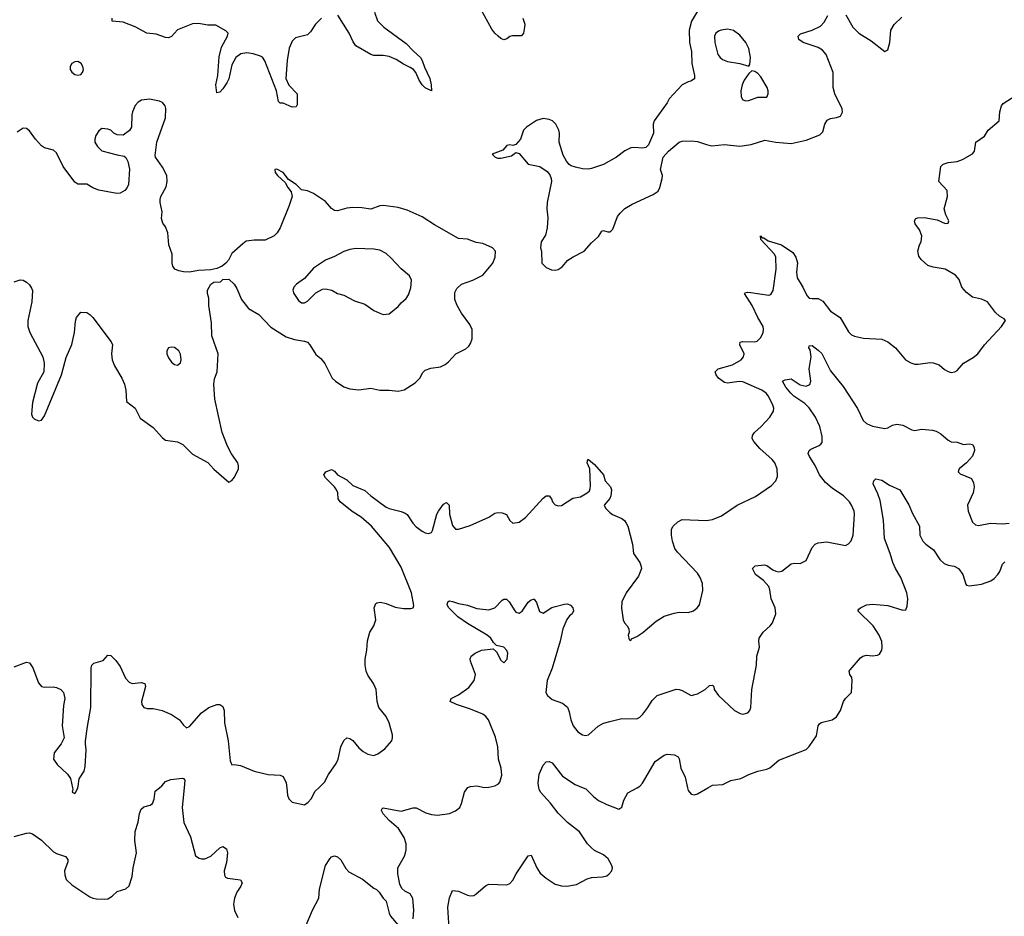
# Model space of a CAD drawing. Header units: inches. Extents: x 2134017 to 2292458, y 756222 to 916513.
# Tile 199 of 256: x 2182286 to 2188801, y 859150 to 865080. Entities that reach past the tile are written whole.
import ezdxf

# ---------------------------------------------------------------- set-up
doc = ezdxf.new("R2010")
doc.units = ezdxf.units.IN
doc.header["$MEASUREMENT"] = 0
doc.layers.add('C1885', color=7, linetype='Continuous')
doc.layers.add('C1886', color=7, linetype='Continuous')

msp = doc.modelspace()

# ---------------------------------------------------------------- linework, layer by layer
at = {"layer": 'C1885', "color": 5}
for points, elevation in [([(2182250, 859677), (2182330, 859699.7), (2182350, 859700.7), (2182370, 859695.5), (2182430, 859653.8), (2182510, 859576.3), (2182530, 859564.1), (2182590, 859545.7), (2182604.9, 859524.9), (2182604.7, 859510), (2182583.5, 859450), (2182584.1, 859424.1), (2182594.2, 859394.2), (2182630, 859357.6), (2182750, 859277.6), (2182770, 859268.8), (2182794.5, 859265.5), (2182850, 859262), (2182870, 859264.9), (2182897.2, 859282.8), (2182930, 859314.8), (2182989.4, 859330.6), (2183009.5, 859350.5), (2183030, 859412), (2183036.2, 859470), (2183058.7, 859570), (2183047.3, 859650), (2183049.5, 859710), (2183070, 859772), (2183079.5, 859830), (2183090, 859858), (2183106.8, 859873.2), (2183150, 859884.7), (2183164, 859896), (2183175.9, 859924.1), (2183182.9, 859977.1), (2183210.1, 860000)], 260), ([(2182635.8, 860000), (2182638, 859990), (2182634, 859970), (2182650, 859962), (2182658, 859970), (2182670, 860000)], 280), ([(2183374.2, 860000), (2183360.7, 859870), (2183372.6, 859770), (2183415.8, 859675.8), (2183448.5, 859550), (2183473.3, 859533.3), (2183490, 859528.8), (2183510, 859530.3), (2183551.7, 859548.3), (2183610, 859602.4), (2183630, 859610.5), (2183655.4, 859595.4), (2183662, 859570), (2183654.4, 859505.6), (2183639.5, 859450), (2183641.7, 859421.7), (2183648.5, 859408.5), (2183661.4, 859401.4), (2183746, 859390), (2183758.4, 859370), (2183750.3, 859350), (2183722.6, 859310), (2183706.7, 859270), (2183701.1, 859230), (2183707.7, 859187.7), (2183730, 859141)], 260), ([(2184053.3, 860000), (2184058.4, 859950), (2184066.9, 859926.9), (2184090, 859904.9), (2184170, 859887.7), (2184195.8, 859904.2), (2184213.9, 859926.1), (2184242.2, 859977.8), (2184265.7, 860000)], 280), ([(2184890, 859132), (2184894.3, 859190), (2184886.8, 859266.8), (2184870, 859299), (2184835.1, 859315.1), (2184814.2, 859334.2), (2184801.6, 859361.6), (2184789.1, 859430.9), (2184789, 859470), (2184831.9, 859548.1), (2184839.3, 859570), (2184843.7, 859590), (2184842.4, 859630), (2184829.7, 859670), (2184792.6, 859730), (2184730, 859784.4), (2184690, 859828.2), (2184680.5, 859850), (2184682, 859858), (2184691.9, 859868.1), (2184810, 859846), (2184890, 859866.7), (2184910, 859866.4), (2184974.4, 859834.4), (2185010, 859822.6), (2185050, 859818.7), (2185130, 859830.4), (2185170, 859846.7), (2185198.4, 859870), (2185210, 859896), (2185229, 859971), (2185249.2, 860000)], 260), ([(2185128.2, 859070), (2185119.7, 859210), (2185130, 859272), (2185150, 859321), (2185190, 859315.5), (2185248.7, 859288.7), (2185270, 859284.4), (2185290, 859288.2), (2185303.3, 859296.7), (2185368.5, 859351.5), (2185390, 859361.6), (2185510, 859357.3), (2185530, 859367.7), (2185550, 859388), (2185571.2, 859430), (2185650, 859550.7), (2185670, 859554.8), (2185708.4, 859470), (2185730, 859435.5), (2185770, 859401.6), (2185830, 859363), (2185870, 859350.5), (2185906, 859350), (2185970, 859359.1), (2186041.6, 859398.4), (2186070, 859406.5), (2186142, 859410), (2186170, 859418.4), (2186186.6, 859430), (2186203.7, 859450), (2186209.5, 859470), (2186203, 859490), (2186179.1, 859530), (2186150, 859557.2), (2186090, 859585.6), (2186070, 859602), (2186044.1, 859630), (2185990, 859707.4), (2185911, 859770), (2185850, 859831.1), (2185799.1, 859899.1), (2185731.8, 859970), (2185722.9, 859990), (2185721.2, 860000)], 240), ([(2186013.7, 860000), (2186032.7, 859992.7), (2186082.2, 859942.2), (2186116.7, 859916.7), (2186170, 859888.4), (2186250, 859858.8), (2186270, 859871.3), (2186282.5, 859917.5), (2186310, 859965.5), (2186371.6, 860000)], 240), ([(2186705.8, 860000), (2186710, 859981), (2186730, 859957.3), (2186750, 859953), (2186770, 859959.1), (2186839.4, 860000)], 240), ([(2184181.2, 859090), (2184223.5, 859190), (2184264.4, 859270), (2184269.8, 859330.2), (2184310, 859486), (2184338, 859530), (2184350, 859542), (2184370, 859550.6), (2184390, 859542), (2184410, 859523), (2184444.9, 859464.9), (2184464.5, 859444.5), (2184554.8, 859394.8), (2184630, 859334.8), (2184647.3, 859327.3), (2184664.7, 859310), (2184691, 859270), (2184710.7, 859250), (2184730.5, 859170), (2184740.5, 859150), (2184790, 859090.7)], 260)]:
    msp.add_lwpolyline(points, dxfattribs=dict(at, elevation=elevation))
at = {"layer": 'C1886', "color": 5}
for points, elevation in [([(2185615.8, 865090), (2185628.3, 865050), (2185627.2, 865030), (2185618.9, 864990), (2185605.7, 864974.3), (2185546.7, 864973.3), (2185530, 864968), (2185510, 864953), (2185490, 864947.3), (2185470, 864955.1), (2185451.3, 864970), (2185429.9, 864989.9), (2185410, 865018), (2185336.3, 865150)], 280), ([(2186790.2, 865170), (2186731.6, 865070), (2186715.8, 865010), (2186719, 864930), (2186730.3, 864870), (2186732.7, 864790), (2186750.4, 864710), (2186750.4, 864689.6), (2186727.3, 864672.7), (2186710, 864669.3), (2186670, 864649.3), (2186583.7, 864556.3), (2186570, 864529.6), (2186483.8, 864410), (2186478.4, 864390), (2186479.3, 864330), (2186447.3, 864252.7), (2186430, 864235.3), (2186410, 864229.2), (2186350, 864235.1), (2186330, 864232.3), (2186290, 864212.3), (2186234.8, 864170), (2186150, 864121.6), (2186070, 864095.6), (2186048.6, 864091.4), (2186010, 864093), (2185964.4, 864104.4), (2185934.2, 864114.2), (2185922.9, 864122.9), (2185904.5, 864144.5), (2185882.9, 864182.9), (2185854.7, 864270), (2185857.4, 864330), (2185852.8, 864350), (2185833.3, 864390), (2185810.9, 864410.9), (2185790, 864420.5), (2185750, 864426), (2185706.1, 864413.9), (2185639.3, 864370), (2185620.4, 864350), (2185599.1, 864290), (2185570, 864254), (2185550, 864248.7), (2185530, 864253.2), (2185510, 864248.7), (2185482, 864218), (2185412, 864190), (2185432, 864170), (2185450, 864164), (2185470, 864164), (2185540.2, 864179.8), (2185570, 864202), (2185590, 864196), (2185650, 864124.9), (2185728.5, 864108.5), (2185775.5, 864075.5), (2185794.9, 864054.9), (2185803, 864030), (2185803.8, 864010), (2185775.8, 863870), (2185774.4, 863830), (2185780.4, 863770), (2185777, 863703), (2185766, 863654), (2185736, 863610), (2185731.3, 863570), (2185738, 863550), (2185741, 863470), (2185744.5, 863464.5), (2185770, 863441), (2185805.2, 863425.2), (2185830, 863422.8), (2185850, 863426.8), (2185874.8, 863445.2), (2185914, 863490), (2185947.7, 863512.3), (2186022, 863550), (2186070, 863604.7), (2186114.8, 863645.2), (2186139, 863681), (2186150, 863686), (2186178, 863678), (2186190, 863677.3), (2186198, 863682), (2186210, 863694.8), (2186242, 863778), (2186258.9, 863801.1), (2186290, 863830.5), (2186339.1, 863860.9), (2186477.2, 863922.8), (2186510, 863946.8), (2186520.9, 863970), (2186536.2, 864030), (2186538.4, 864050), (2186526, 864090), (2186542.7, 864170), (2186579.6, 864210), (2186650, 864270.4), (2186670, 864277.6), (2186730, 864279.6), (2186770, 864275.2), (2186830, 864254), (2186866.8, 864246.8), (2186950, 864253.8), (2187050, 864243.9), (2187126.5, 864253.5), (2187217.5, 864282.5), (2187288.9, 864268.9), (2187390, 864260.5), (2187490, 864282.6), (2187581.3, 864318.7), (2187600.9, 864339.1), (2187614, 864390), (2187630, 864414.9), (2187650, 864426.7), (2187690, 864432.4), (2187717.1, 864442.9), (2187731.2, 864468.8), (2187727.8, 864490), (2187679.1, 864590), (2187668.3, 864631.7), (2187667.8, 864730), (2187623, 864850), (2187597.4, 864877.4), (2187570, 864895.8), (2187469.2, 864930), (2187441.2, 864950), (2187437.2, 864970), (2187452.5, 864987.5), (2187530, 865010.3), (2187583.8, 865036.2), (2187610, 865063), (2187632.5, 865107.5)], 320), ([(2184282.7, 865090), (2184242.6, 865050), (2184210, 865000.5), (2184190, 864980.4), (2184110, 864961.1), (2184090, 864938.7), (2184070, 864891.8), (2184055.1, 864810), (2184046.9, 864690), (2184067.1, 864647.1), (2184122, 864590), (2184122.3, 864517.7), (2184116.2, 864503.8), (2184090, 864501.7), (2184030, 864528.7), (2184008.5, 864528.5), (2183998, 864538), (2183984.3, 864610), (2183908.4, 864808.4), (2183891.6, 864831.6), (2183879.8, 864839.8), (2183830, 864855.1), (2183790, 864859.8), (2183750, 864854.6), (2183715.2, 864830), (2183690, 864782.4), (2183670.1, 864689.9), (2183656.8, 864663.2), (2183630, 864622.6), (2183610, 864601.3), (2183590, 864595.3), (2183583.7, 864650), (2183598.1, 864710), (2183606.4, 864833.6), (2183620.9, 864899.1), (2183662, 864970), (2183664.5, 864990), (2183650, 865006.6), (2183583.2, 865043.2), (2183530, 865043.4), (2183470, 865054.4), (2183430, 865051.9), (2183330, 865012.6), (2183290, 864969), (2183270, 864960.6), (2183250, 864963.2), (2183190, 864983.9), (2183127.3, 864990), (2183050, 865032.8), (2182970, 865062.9), (2182898, 865070), (2182897.2, 865090)], 280), ([(2184633.6, 865130), (2184652.7, 865072.7), (2184695, 865030), (2184842.9, 864922.9), (2184890.8, 864870.8), (2184937.7, 864830), (2184950.1, 864810.1), (2184965.2, 864765.2), (2184999.7, 864690), (2185009.1, 864650), (2185010, 864609.6), (2184970, 864629.8), (2184950, 864648.9), (2184930, 864679.2), (2184906.9, 864730), (2184890.7, 864750.7), (2184870, 864764.9), (2184825.2, 864785.2), (2184776.3, 864816.3), (2184730, 864835.8), (2184690, 864843.4), (2184630, 864842.4), (2184610, 864849.8), (2184510, 864907.4), (2184492.6, 864932.6), (2184466.3, 864990), (2184391.2, 865110)], 280), ([(2187752.9, 865112.9), (2187799.5, 865030), (2187839.3, 864990), (2187920.4, 864940.4), (2188010, 864870.7), (2188030, 864881), (2188044, 864930), (2188051.3, 865010), (2188072.2, 865047.8), (2188122.3, 865097.7)], 320), ([(2182250, 863347.3), (2182290, 863359.1), (2182310, 863356.3), (2182330, 863344.9), (2182350, 863327.3), (2182365.1, 863305.1), (2182370.3, 863289.7), (2182367.1, 863212.9), (2182339.3, 863090), (2182339.3, 863050), (2182353.4, 863010), (2182438.4, 862850), (2182448.3, 862808.3), (2182445.5, 862750), (2182404.7, 862675.3), (2182370, 862548), (2182363.8, 862470), (2182370, 862451.3), (2182380.9, 862440.9), (2182410, 862427.3), (2182429.4, 862430.6), (2182450, 862461), (2182562, 862730), (2182593.4, 862846.6), (2182630, 862930.8), (2182649.7, 863010), (2182654.5, 863085.5), (2182661.2, 863110), (2182690, 863144.7), (2182730, 863142.8), (2182750, 863130.8), (2182770, 863110.8), (2182890.4, 862950), (2182899.3, 862930), (2182893.7, 862870), (2182897.4, 862830), (2182913.1, 862790), (2182961.7, 862710), (2182980.3, 862670), (2182988.8, 862630), (2182993.7, 862553.7), (2183050.3, 862510.3), (2183083.4, 862443.4), (2183170, 862382.8), (2183230, 862314.8), (2183250, 862298.8), (2183330, 862288.5), (2183364.9, 862270), (2183430, 862207.3), (2183530.3, 862150.3), (2183570, 862107.3), (2183670, 862021), (2183690, 862031.3), (2183706.6, 862053.4), (2183733.2, 862110), (2183733.2, 862130), (2183729.2, 862150), (2183688.5, 862208.5), (2183660.1, 862260.1), (2183624.7, 862350), (2183578, 862570), (2183569.8, 862670.2), (2183575.6, 862704.4), (2183593.3, 862750), (2183598.3, 862870), (2183558, 862990), (2183555.4, 863075.4), (2183537.6, 863190), (2183538.6, 863238.6), (2183529, 863270), (2183529, 863290), (2183550, 863331.3), (2183570, 863344.7), (2183614, 863346), (2183630, 863362), (2183670, 863364.7), (2183704.7, 863330), (2183722, 863302), (2183753.4, 863230), (2183800.5, 863170), (2183869.1, 863129.1), (2183947.1, 863047.1), (2184050, 862982.4), (2184104.6, 862964.6), (2184170, 862954.6), (2184190, 862946.4), (2184206.4, 862930), (2184244.9, 862864.9), (2184279.1, 862839.1), (2184305.2, 862805.2), (2184354, 862710), (2184374.8, 862690), (2184431.8, 862651.8), (2184470, 862638.4), (2184530, 862632.2), (2184610, 862643.1), (2184670, 862630.3), (2184730, 862630.3), (2184790, 862623.2), (2184830, 862632.4), (2184902.3, 862677.7), (2184934.7, 862710), (2184954.3, 862745.7), (2184970, 862762), (2185005.6, 862774.4), (2185070, 862784.4), (2185100.6, 862799.4), (2185123.8, 862816.2), (2185171.6, 862870), (2185237.3, 862902.7), (2185259, 862921), (2185270, 862939.1), (2185279.3, 862970), (2185279.8, 863030), (2185264.1, 863064.1), (2185210, 863139.7), (2185180.3, 863190), (2185166, 863230), (2185164.5, 863275.5), (2185178, 863302), (2185210, 863330.4), (2185283.8, 863356.2), (2185349.7, 863390.3), (2185416.2, 863470), (2185432.3, 863510), (2185434, 863550), (2185415.3, 863570), (2185350, 863598.7), (2185306.5, 863606.5), (2185250, 863627.6), (2185190, 863633), (2185030, 863722.9), (2184950, 863776.2), (2184850, 863820.9), (2184790, 863837), (2184690, 863851.8), (2184670, 863849.6), (2184610, 863827), (2184550, 863836.2), (2184490, 863838.4), (2184450, 863834), (2184390, 863816.2), (2184370, 863818.4), (2184350, 863832), (2184310, 863877), (2184229.4, 863930), (2184190, 863948.2), (2184150, 863955.1), (2184115.1, 863990), (2184064.1, 864024.1), (2184030, 864069), (2183988, 864092), (2183974, 864090), (2183976, 864070), (2183991, 864050), (2184042.5, 864002.5), (2184060.5, 863970), (2184082.5, 863942.5), (2184088, 863910), (2184069.2, 863850.8), (2184010, 863704), (2183990, 863669.3), (2183970, 863649.4), (2183910, 863620.7), (2183838.5, 863621.5), (2183785.5, 863614.5), (2183761.6, 863598.4), (2183690, 863534), (2183666.8, 863490), (2183650.8, 863470), (2183624.7, 863450), (2183590, 863435.1), (2183550, 863425.1), (2183470, 863421.6), (2183410, 863411.1), (2183370, 863411.3), (2183338, 863418), (2183313.2, 863430), (2183299.3, 863450), (2183295.1, 863470), (2183296, 863530), (2183272.3, 863590), (2183266, 863670), (2183250, 863709.3), (2183233.3, 863733.3), (2183224.6, 863764.6), (2183228.5, 863810), (2183215.1, 863870), (2183215.8, 863890), (2183220.9, 863910), (2183254.9, 863974.9), (2183261.1, 864010), (2183260.5, 864050), (2183230, 864104.2), (2183183.7, 864170), (2183182.5, 864182.5), (2183194, 864270), (2183250.9, 864430), (2183252.9, 864492.9), (2183248.2, 864510), (2183231.5, 864531.5), (2183210, 864541), (2183146, 864554), (2183092.2, 864547.8), (2183070, 864535.1), (2183050, 864513.2), (2183033, 864470), (2183028.4, 864450), (2183026.8, 864370), (2183013.4, 864346.6), (2182970, 864315.3), (2182930, 864319), (2182910, 864329), (2182889.4, 864349.4), (2182870, 864356), (2182830, 864359.3), (2182810, 864345.2), (2182790, 864314), (2182782.4, 864290), (2182783.8, 864270), (2182800.6, 864240.6), (2182830, 864213.4), (2182930, 864185.5), (2182977.5, 864177.5), (2182988, 864168), (2183001.1, 864141.1), (2183012.4, 864092.4), (2183005.7, 863990), (2182994.8, 863965.2), (2182982, 863950), (2182950, 863933), (2182929.7, 863929.7), (2182810, 863953.3), (2182770, 863967.6), (2182730, 863991.6), (2182670, 863992.7), (2182650, 864005.2), (2182574.5, 864110), (2182530, 864199), (2182510, 864217.2), (2182450, 864233.2), (2182430, 864245.2), (2182390, 864289.2), (2182350, 864345.2), (2182330, 864360.9), (2182310, 864362), (2182270, 864335.4)], 320), ([(2184265.7, 860000), (2184303.9, 860036.1), (2184330, 860088), (2184380.4, 860159.6), (2184392.4, 860190), (2184410, 860270.8), (2184430, 860313.4), (2184449.7, 860330.3), (2184470, 860326), (2184490, 860312.2), (2184530, 860263.1), (2184559, 860239), (2184590, 860222), (2184630, 860213.7), (2184656.6, 860223.4), (2184702.5, 860257.5), (2184747.6, 860310), (2184753.3, 860330), (2184752.8, 860350), (2184731.7, 860430), (2184710.6, 860470.6), (2184662.4, 860530), (2184651.6, 860570), (2184644.2, 860650), (2184628, 860690), (2184590, 860744.5), (2184578.3, 860770), (2184571.2, 860810), (2184571.3, 860850), (2184583.1, 860910), (2184588.2, 860971.8), (2184603.6, 861030), (2184629.6, 861070.4), (2184642.9, 861110), (2184632, 861190), (2184642, 861218), (2184650, 861224), (2184672.7, 861227.3), (2184710, 861218.4), (2184770, 861193.7), (2184825.8, 861185.8), (2184874.7, 861185.3), (2184889.5, 861190.5), (2184894.2, 861205.8), (2184877.6, 861290), (2184810, 861459.7), (2184733.6, 861590), (2184612.9, 861730), (2184546, 861790), (2184487, 861827), (2184406, 861890), (2184392.4, 861910), (2184390.7, 861950), (2184383.2, 861970), (2184369, 861990), (2184308.9, 862050), (2184298.3, 862070), (2184311.8, 862090), (2184350, 862106), (2184370, 862093.7), (2184388.9, 862068.9), (2184450, 862036.2), (2184490, 862000.2), (2184570, 861965.7), (2184608.7, 861930), (2184710, 861856.5), (2184730, 861846.9), (2184810, 861827.7), (2184836.3, 861816.3), (2184850, 861806.7), (2184886.5, 861750), (2184910, 861726), (2184950, 861696), (2184970, 861686), (2184990, 861682.6), (2185010, 861688.7), (2185017.7, 861702.3), (2185045.4, 861810), (2185056.1, 861830), (2185090, 861876.5), (2185110, 861887.2), (2185128, 861868), (2185129.4, 861809.4), (2185150, 861734), (2185170, 861710.6), (2185190, 861710.5), (2185266.2, 861733.8), (2185389.7, 861790.3), (2185430, 861815.5), (2185450, 861820.5), (2185477.5, 861817.5), (2185507.3, 861807.3), (2185528.1, 861768.1), (2185550, 861750.8), (2185590, 861755.5), (2185632.9, 861787.1), (2185750, 861914.8), (2185770, 861930.8), (2185790, 861931), (2185804.7, 861910), (2185811.3, 861890), (2185830, 861871.3), (2185850, 861864.7), (2185870, 861866), (2185945.6, 861914.4), (2185996.3, 861923.7), (2186042, 861950), (2186055.3, 861964.7), (2186060.4, 861979.6), (2186063.1, 861996.9), (2186057.6, 862110), (2186040.9, 862150), (2186046, 862170), (2186050, 862170.3), (2186090, 862138), (2186150, 862070.4), (2186160.4, 862030), (2186194.3, 861990), (2186201.7, 861970), (2186196.9, 861930), (2186190, 861912.7), (2186154, 861870), (2186162.4, 861850), (2186190, 861819.5), (2186207.5, 861807.5), (2186270, 861780.3), (2186287.2, 861767.2), (2186298.9, 861750), (2186309.1, 861729.1), (2186341.1, 861610), (2186348.5, 861550), (2186388.4, 861490), (2186396.4, 861470), (2186399.5, 861450), (2186381.5, 861398.5), (2186298, 861290), (2186270.5, 861230), (2186268.3, 861188.3), (2186279.1, 861110), (2186287.3, 861090), (2186306, 861070), (2186316, 861050), (2186318.8, 861030), (2186312, 861010), (2186318, 860978), (2186330, 860974), (2186335.3, 860984.7), (2186370, 861001), (2186410, 861027.3), (2186498, 861102), (2186550, 861134.9), (2186615.5, 861155.5), (2186650, 861161.6), (2186710, 861159.3), (2186744, 861170), (2186769.3, 861190), (2186783.7, 861210), (2186805.4, 861305.4), (2186804.2, 861350), (2186789.6, 861390), (2186770, 861418.4), (2186638.3, 861558.3), (2186622, 861582), (2186605.2, 861630), (2186599.3, 861670), (2186599.3, 861710), (2186609.2, 861730), (2186641, 861759), (2186670, 861773.4), (2186830, 861768.2), (2186870, 861774.4), (2186930, 861799.5), (2187034, 861870), (2187154.5, 861925.5), (2187261.5, 861998.5), (2187290, 862031), (2187301.2, 862058.8), (2187298, 862110), (2187282.4, 862150), (2187266, 862170), (2187184.2, 862244.2), (2187144.7, 862290), (2187133.3, 862310), (2187135.1, 862330), (2187147.6, 862350), (2187191.7, 862388.3), (2187249.6, 862450), (2187274, 862490), (2187275.6, 862510), (2187269.7, 862530), (2187241.1, 862590), (2187226, 862610), (2187196.9, 862630), (2187070, 862684.7), (2187046.1, 862686.1), (2186970, 862676.1), (2186950, 862679.9), (2186909.9, 862710), (2186894.6, 862730), (2186888.7, 862750), (2186908.6, 862771.4), (2187002.8, 862797.2), (2187060.4, 862830), (2187075.1, 862850), (2187079.3, 862870), (2187051.2, 862930), (2187053.8, 862946.2), (2187067.9, 862952.1), (2187149.8, 862950.2), (2187165.2, 862954.8), (2187190, 862977.1), (2187204.4, 863010), (2187208.3, 863030), (2187204.4, 863050), (2187169.9, 863109.9), (2187132.1, 863190), (2187082.7, 863270), (2187085.6, 863274.4), (2187102.6, 863277.4), (2187123.6, 863276.4), (2187242.7, 863257.3), (2187256.6, 863263.4), (2187271.5, 863288.5), (2187292.4, 863430), (2187289, 863510), (2187280.2, 863530), (2187190, 863626.6), (2187188.7, 863650), (2187198, 863638), (2187210, 863637.3), (2187237.6, 863617.6), (2187326, 863590), (2187401.2, 863541.2), (2187421.2, 863510), (2187431.7, 863471.7), (2187425.5, 863410), (2187430, 863372.7), (2187468.6, 863310), (2187494.8, 863254.8), (2187510, 863239), (2187530, 863234.9), (2187570, 863236), (2187599.3, 863219.3), (2187652, 863152), (2187715.3, 863110), (2187770, 863016.3), (2187790, 862995.5), (2187810, 862986.4), (2187870, 862974.4), (2187990, 862966), (2188030, 862950.4), (2188080.5, 862910), (2188148, 862830), (2188182.8, 862810), (2188210, 862802.6), (2188230, 862802.6), (2188310, 862812.2), (2188330.4, 862810.4), (2188370, 862796.3), (2188405.8, 862765.8), (2188430, 862753), (2188450, 862746.7), (2188474, 862750), (2188490, 862759.1), (2188530, 862807.7), (2188594.5, 862845.5), (2188626, 862870), (2188669.7, 862930.3), (2188782, 863050), (2188808, 863090), (2188800.4, 863100.4), (2188770, 863119), (2188743.5, 863143.5), (2188690, 863213.6), (2188650, 863231.5), (2188590, 863245.2), (2188550, 863275.1), (2188520.9, 863310), (2188502.5, 863362.5), (2188477.2, 863390), (2188408.7, 863430), (2188330, 863442.4), (2188294, 863454), (2188250, 863494.5), (2188235.1, 863515.1), (2188227.8, 863550), (2188239.7, 863590), (2188251.1, 863610), (2188256.4, 863650), (2188240.5, 863690), (2188212.3, 863730), (2188206.6, 863750), (2188215.5, 863764.5), (2188228, 863770), (2188270, 863772), (2188355.8, 863755.8), (2188410, 863731.3), (2188430, 863734), (2188434, 863750), (2188413.2, 863790), (2188403.7, 863830), (2188425.1, 863910), (2188423.5, 863950), (2188367.1, 864010), (2188380.9, 864110), (2188395.9, 864124.1), (2188430, 864134.4), (2188490, 864142.6), (2188525.5, 864154.5), (2188590, 864193.4), (2188602.9, 864210), (2188613.6, 864270), (2188669.6, 864310), (2188694, 864350), (2188766, 864410), (2188772.3, 864470), (2188782.7, 864510), (2188793.8, 864526.2), (2188879.1, 864580.9)], 280), ([(2185249.2, 860000), (2185250, 860001.1), (2185270, 860007.7), (2185310, 860011.6), (2185362.6, 860002.6), (2185390, 860003.2), (2185430, 860013.4), (2185454.5, 860025.5), (2185463.1, 860036.9), (2185475.8, 860084.2), (2185471.2, 860128.8), (2185454.8, 860190), (2185450.8, 860270), (2185434.9, 860334.9), (2185387.3, 860450), (2185370, 860472.3), (2185350, 860486.6), (2185270, 860519.6), (2185175.3, 860550), (2185135.3, 860570), (2185142, 860590), (2185190, 860615.5), (2185257.7, 860662.3), (2185294, 860710), (2185301.3, 860750), (2185270, 860838), (2185267.6, 860852.4), (2185274, 860870), (2185299, 860890), (2185342, 860910), (2185419.1, 860919.1), (2185439.9, 860899.9), (2185470, 860842.8), (2185490, 860826), (2185511.6, 860850), (2185515.6, 860890), (2185510, 860908.7), (2185490, 860929.3), (2185440.1, 860940.1), (2185420.1, 860960.1), (2185402.4, 860990), (2185379.6, 861010), (2185250, 861085.3), (2185185.1, 861130), (2185125.1, 861190), (2185115.6, 861210), (2185119, 861230), (2185130, 861235.5), (2185150, 861232.7), (2185190, 861218), (2185250, 861207.4), (2185310, 861184.7), (2185390, 861176.5), (2185429.8, 861190.2), (2185478.6, 861241.4), (2185490, 861248.2), (2185506.2, 861246.2), (2185523.8, 861230), (2185561.6, 861170), (2185570, 861161.6), (2185590, 861155.5), (2185610, 861167.7), (2185650, 861228), (2185670, 861243), (2185686.4, 861246.4), (2185690, 861246.8), (2185704.9, 861224.9), (2185726.1, 861166.1), (2185750, 861155.5), (2185807.5, 861192.5), (2185822.7, 861197.3), (2185890, 861215.3), (2185910, 861216.4), (2185930, 861206.8), (2185946.8, 861190), (2185950.6, 861170), (2185940.7, 861150), (2185923.6, 861136.4), (2185906.9, 861113.1), (2185879.6, 861050), (2185862, 860970), (2185808.4, 860790), (2185776.2, 860710), (2185767.7, 860630), (2185778, 860610), (2185810, 860583.1), (2185878.5, 860558.5), (2185910, 860534), (2185922.8, 860502.8), (2185933.4, 860450), (2185947.7, 860410), (2185979.1, 860370), (2186010, 860350.5), (2186030, 860345.5), (2186050, 860350.7), (2186112.8, 860407.2), (2186150, 860426.4), (2186190, 860438.4), (2186270, 860458), (2186370, 860455.5), (2186390, 860466), (2186410, 860486.4), (2186442.4, 860530), (2186470, 860578), (2186503.7, 860610), (2186630, 860651.6), (2186650, 860650.3), (2186670, 860642.6), (2186730, 860610.5), (2186770, 860620.7), (2186822, 860650), (2186850, 860676), (2186870, 860678), (2186878, 860670), (2186881, 860650), (2186910.5, 860610.5), (2187016, 860510), (2187054, 860490), (2187070, 860487.7), (2187103.7, 860496.3), (2187117.2, 860510), (2187123.7, 860530), (2187129.7, 860650.3), (2187161.3, 860810), (2187163.6, 860870), (2187181.6, 860930), (2187176.2, 860970), (2187179.5, 860990), (2187204.5, 861030), (2187252, 861070), (2187267.3, 861090), (2187289.4, 861150), (2187284.5, 861190), (2187257.6, 861250), (2187249.6, 861310), (2187242.4, 861330), (2187207.8, 861370), (2187153.7, 861410), (2187135.6, 861450), (2187152.9, 861467.1), (2187213.4, 861473.4), (2187230, 861470.4), (2187270, 861441.5), (2187290, 861432.9), (2187310, 861428.9), (2187330, 861432.2), (2187390, 861482), (2187410, 861485.5), (2187450, 861483), (2187490, 861504), (2187529.6, 861590), (2187550, 861610.3), (2187570, 861619.6), (2187625.8, 861625.8), (2187750, 861602.8), (2187770, 861614), (2187787.8, 861632.2), (2187800.5, 861670), (2187810.9, 861810), (2187807.1, 861830), (2187790, 861869.4), (2187776.3, 861890), (2187737.6, 861930), (2187661, 861981), (2187618.8, 862018.8), (2187579.3, 862070), (2187550, 862131.5), (2187511.2, 862190), (2187503, 862210), (2187509.6, 862230), (2187520.4, 862239.6), (2187576.2, 862263.8), (2187588, 862272), (2187595.4, 862284.6), (2187596.3, 862323.7), (2187580.8, 862390), (2187552.7, 862450), (2187510, 862513.4), (2187481.9, 862541.9), (2187409.1, 862590), (2187387.7, 862610), (2187355.8, 862650), (2187333.2, 862690), (2187350, 862697.6), (2187390, 862704.4), (2187450, 862664), (2187490, 862656.9), (2187513.5, 862666.5), (2187519.8, 862690), (2187510.8, 862770), (2187522.6, 862850), (2187515.6, 862895.6), (2187508.6, 862910), (2187510, 862922), (2187530, 862924.9), (2187570, 862895.3), (2187592.6, 862872.6), (2187650, 862757), (2187734.6, 862654.6), (2187828.9, 862508.9), (2187866.4, 862430), (2187890, 862408.4), (2187930, 862390.5), (2188010, 862375.5), (2188030, 862380.5), (2188062.3, 862397.7), (2188090, 862403.8), (2188130, 862397.1), (2188190, 862366.4), (2188210, 862362.4), (2188252.3, 862372.3), (2188325.8, 862365.8), (2188350, 862358), (2188380.5, 862340.5), (2188430, 862299.1), (2188450, 862288), (2188490, 862284.9), (2188530, 862270.8), (2188570, 862274.8), (2188590, 862271), (2188600.7, 862250), (2188603, 862230), (2188590, 862194), (2188551.8, 862148.2), (2188502.8, 862110), (2188496, 862090), (2188510, 862076), (2188584.7, 862044.7), (2188597.3, 862017.3), (2188600.7, 861990), (2188595.5, 861950), (2188557.1, 861870), (2188562.4, 861830), (2188590, 861756), (2188610, 861738), (2188630, 861734.4), (2188710, 861750.3), (2188790, 861745.7), (2188834, 861750)], 260), ([(2186839.4, 860000), (2186870, 860018), (2186939.6, 860020.4), (2186991.7, 860048.3), (2187058.3, 860061.7), (2187111.4, 860088.6), (2187170, 860110.4), (2187230, 860123), (2187250, 860132.7), (2187310, 860183.1), (2187490, 860254), (2187510, 860273), (2187557.5, 860342.5), (2187569.7, 860410), (2187577.7, 860422.3), (2187590, 860432), (2187662.7, 860450), (2187690.9, 860469.1), (2187716.2, 860510), (2187737, 860570), (2187750, 860590.8), (2187789, 860630), (2187795.1, 860710), (2187792.7, 860730), (2187779, 860750), (2187774, 860770), (2187780.2, 860779.8), (2187850, 860859.1), (2187865.2, 860870), (2187890, 860877.1), (2187930, 860873.4), (2187962.7, 860877.3), (2187975.5, 860884.5), (2187989.6, 860910.4), (2187993.3, 860930), (2187990, 860968), (2187973.7, 861010), (2187932.6, 861070), (2187832.3, 861170), (2187838.9, 861181.1), (2187849, 861190), (2187890, 861209), (2187930, 861215.2), (2188030, 861205.8), (2188130, 861174.9), (2188150, 861176), (2188158.9, 861201.1), (2188163.2, 861250), (2188155.6, 861290), (2188115.6, 861390), (2188080.2, 861450), (2188062.7, 861490), (2188045.6, 861550), (2188007.9, 861647.9), (2188001, 861770), (2187979, 861899), (2187964.8, 861944.8), (2187932.3, 862010), (2187937.2, 862030), (2187950, 862042.8), (2187990, 862034.4), (2188042, 862002), (2188110.6, 861970), (2188170, 861870.5), (2188194.2, 861814.2), (2188240.7, 861730), (2188242, 861670), (2188262, 861630), (2188281.3, 861610), (2188332.6, 861572.6), (2188374.9, 861510), (2188402.3, 861482.3), (2188430, 861471.5), (2188470, 861466), (2188498.7, 861450), (2188526.7, 861410), (2188545.8, 861345.8), (2188550, 861340.7), (2188570, 861336.4), (2188650, 861346.3), (2188710.8, 861369.2), (2188735, 861385), (2188758.1, 861410), (2188771.2, 861430), (2188790, 861478.7), (2188805.2, 861494.8)], 240), ([(2182670, 860000), (2182674, 860010), (2182680.2, 860059.8), (2182712, 860110), (2182720.1, 860139.9), (2182726, 860250), (2182720.5, 860290), (2182722.4, 860310), (2182734, 860406), (2182757.6, 860530), (2182759.7, 860790), (2182763.6, 860810), (2182776.9, 860823.1), (2182837.4, 860842.6), (2182870, 860876.3), (2182890, 860874), (2182921.7, 860841.7), (2182950, 860802.8), (2182985.8, 860725.8), (2183010, 860697.6), (2183030, 860688.8), (2183090, 860696.4), (2183114.8, 860690), (2183119.3, 860670), (2183092.2, 860570), (2183094.9, 860550), (2183107.3, 860530), (2183130, 860523.1), (2183170, 860523.7), (2183229.6, 860510.4), (2183290, 860484.2), (2183344.4, 860450), (2183370, 860413.4), (2183390, 860397.3), (2183410, 860405.5), (2183490, 860496.5), (2183538, 860530), (2183590.4, 860550.4), (2183610, 860550.4), (2183630, 860537.3), (2183638.4, 860510), (2183640.2, 860430), (2183666, 860310), (2183679.1, 860179.1), (2183690, 860151.3), (2183706, 860154), (2183746.6, 860146.6), (2183838, 860110), (2183930, 860086.7), (2184010, 860084), (2184030, 860074.8), (2184050, 860032), (2184053.3, 860000)], 280), ([(2182250, 860798.8), (2182330, 860830.6), (2182350, 860826.8), (2182372.7, 860792.7), (2182410, 860694), (2182430, 860670.4), (2182450, 860664.2), (2182507.2, 860667.2), (2182530, 860663.1), (2182557.3, 860650), (2182574.9, 860630), (2182584.9, 860590), (2182576.7, 860543.3), (2182567.4, 860410), (2182579.5, 860330), (2182560.3, 860290), (2182514.9, 860230), (2182510.6, 860190), (2182534.7, 860154.7), (2182602.8, 860090), (2182622, 860062), (2182635.8, 860000)], 280), ([(2186371.6, 860000), (2186389.5, 860010), (2186406.3, 860030), (2186490, 860172.7), (2186550, 860215.5), (2186570, 860222), (2186618, 860218), (2186644, 860204), (2186650.4, 860190.4), (2186661.3, 860130), (2186690.2, 860070.2), (2186705.8, 860000)], 240), ([(2185721.2, 860000), (2185716, 860030), (2185723.7, 860090), (2185749, 860150), (2185770, 860171), (2185790, 860174), (2185810, 860164), (2185876.7, 860076.7), (2185960.5, 860020.5), (2186013.7, 860000)], 240), ([(2183210.1, 860000), (2183226.3, 860013.7), (2183250, 860041), (2183286, 860054), (2183363.4, 860063.4), (2183370, 860062), (2183379.3, 860050), (2183374.2, 860000)], 260)]:
    msp.add_lwpolyline(points, dxfattribs=dict(at, elevation=elevation))
for points, elevation in [([(2186970, 865018), (2186928.6, 865011.4), (2186910, 865003.9), (2186893.1, 864990), (2186884, 864970), (2186885.4, 864930), (2186906.4, 864850), (2186920.3, 864830), (2186937, 864817), (2186970, 864803.6), (2187050.3, 864790.3), (2187110, 864772), (2187116.5, 864783.5), (2187120.7, 864830), (2187109.8, 864890), (2187089.8, 864930), (2187050, 864976.8), (2187010, 865008.7)], 340), ([(2182670, 864802.9), (2182650, 864802), (2182630, 864790.6), (2182619.2, 864770), (2182619.7, 864750), (2182630, 864732.2), (2182650, 864718.5), (2182670, 864714), (2182690, 864718), (2182702, 864730), (2182707.6, 864750), (2182703.8, 864770), (2182692.5, 864790)], 320), ([(2187130, 864742), (2187110, 864724), (2187080.5, 864679.5), (2187066.3, 864650), (2187057.7, 864610), (2187059.5, 864570), (2187070, 864550.6), (2187090, 864544.2), (2187110, 864546.3), (2187170, 864566.7), (2187230, 864568.7), (2187238.5, 864590), (2187239.2, 864610), (2187232.5, 864632.5), (2187190, 864702), (2187170, 864723.7), (2187150, 864737.2)], 340), ([(2184510, 863566.1), (2184470, 863559.5), (2184430, 863546), (2184370, 863514), (2184310.2, 863489.8), (2184230, 863436.2), (2184170, 863367.6), (2184118, 863330), (2184099.5, 863310), (2184094.4, 863290), (2184099.5, 863270), (2184130, 863223.8), (2184150, 863208.4), (2184170, 863206.4), (2184190, 863219.3), (2184246.3, 863273.7), (2184290, 863297.4), (2184310, 863299.6), (2184351.1, 863291.1), (2184390, 863268.5), (2184430, 863257), (2184500.7, 863220.7), (2184570, 863198.7), (2184630, 863157.1), (2184670, 863138.8), (2184690.9, 863130.9), (2184730, 863134.8), (2184790, 863182.8), (2184810, 863207.3), (2184843.3, 863236.7), (2184858.7, 863261.3), (2184873.6, 863306.4), (2184878, 863358), (2184864.9, 863384.9), (2184810, 863431.2), (2184743.2, 863503.2), (2184710, 863532.8), (2184670, 863555.7), (2184630, 863562.2)], 340), ([(2183290, 862915.1), (2183270.6, 862909.4), (2183260.5, 862890), (2183259.3, 862870), (2183270, 862842.8), (2183290, 862814.8), (2183310, 862798.8), (2183330, 862794.8), (2183349, 862810), (2183354.5, 862830), (2183350, 862868), (2183339.3, 862890), (2183310, 862912.3)], 340)]:
    msp.add_lwpolyline(points, close=True, dxfattribs=dict(at, elevation=elevation))

doc.saveas('drawing.dxf')
